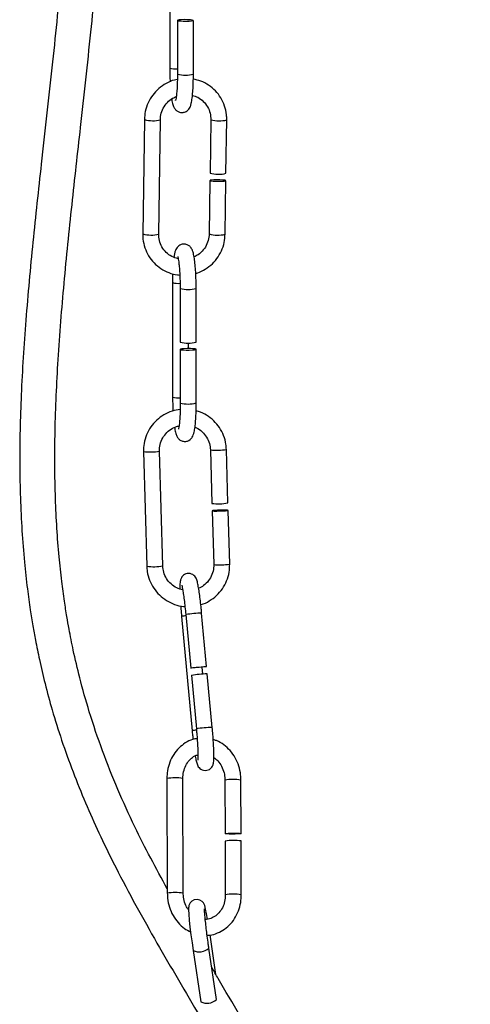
# Model space of a CAD drawing. Header units: millimetres. Extents: x 439 to 897, y 326 to 622.
# Tile 12 of 23: x 667.51 to 674.84, y 429.12 to 445.15. Entities that reach past the tile are written whole.
import ezdxf

# ---------------------------------------------------------------- set-up
doc = ezdxf.new("R2010")
doc.units = ezdxf.units.MM

msp = doc.modelspace()

# ---------------------------------------------------------------- linework, layer by layer
at = {"color": 7, "linetype": 'Continuous', "lineweight": 25}
for p, q in [((669.947, 446.223), (669.949, 444.361)), ((670.073, 445.137), (670.074, 444.264)), ((670.334, 444.264), (670.333, 445.137)), ((669.536, 443.524), (669.509, 441.662)), ((669.769, 441.659), (669.796, 443.52)), ((670.617, 443.521), (670.604, 442.652)), ((670.864, 442.648), (670.877, 443.517)), ((670.603, 442.532), (670.59, 441.66)), ((670.85, 441.656), (670.863, 442.528)), ((669.994, 440.869), (669.995, 439.007)), ((670.118, 440.772), (670.119, 439.902)), ((670.379, 439.902), (670.378, 440.772)), ((670.119, 439.783), (670.12, 438.91)), ((670.255, 439.794), (670.254, 439.891)), ((670.38, 438.91), (670.379, 439.783)), ((669.522, 438.118), (669.575, 436.251)), ((669.835, 436.259), (669.782, 438.126)), ((670.611, 438.146), (670.635, 437.274)), ((670.895, 437.282), (670.87, 438.154)), ((670.639, 437.155), (670.664, 436.28)), ((670.924, 436.287), (670.899, 437.162)), ((670.209, 435.466), (670.29, 434.596)), ((670.549, 434.62), (670.468, 435.49)), ((670.141, 435.435), (670.313, 433.574)), ((670.489, 434.497), (670.478, 434.611)), ((670.641, 433.628), (670.56, 434.501)), ((670.301, 434.477), (670.382, 433.604)), ((669.903, 432.797), (669.909, 430.93)), ((670.169, 430.931), (670.163, 432.798)), ((670.847, 432.772), (670.85, 431.9)), ((671.11, 431.901), (671.107, 432.773)), ((670.85, 431.78), (670.853, 430.905)), ((671.113, 430.905), (671.11, 431.781)), ((670.698, 429.609), (670.604, 430.252)), ((670.329, 429.998), (670.452, 429.162)), ((670.709, 429.2), (670.586, 430.036)), ((670.586, 430.034), (670.586, 430.036)), ((670.709, 429.199), (670.709, 429.2))]:
    msp.add_line(p, q, dxfattribs=at)
at = {"color": 7, "linetype": 'Continuous', "lineweight": 25, "flags": 128}
for points in [[(670.332, 445.138), (670.316, 445.143), (670.284, 445.146), (670.238, 445.148), (670.188, 445.149), (670.14, 445.147), (670.101, 445.144), (670.078, 445.14), (670.074, 445.136), (670.089, 445.131), (670.122, 445.128), (670.167, 445.126), (670.218, 445.125), (670.266, 445.127), (670.305, 445.13), (670.328, 445.134), (670.332, 445.138)], [(670.716, 442.543), (670.668, 442.542), (670.63, 442.539), (670.607, 442.535), (670.604, 442.531), (670.62, 442.526), (670.653, 442.522), (670.699, 442.519), (670.749, 442.518), (670.797, 442.519), (670.835, 442.521), (670.858, 442.525), (670.861, 442.53), (670.845, 442.535), (670.812, 442.539), (670.766, 442.542), (670.716, 442.543)], [(670.378, 439.784), (670.363, 439.789), (670.33, 439.792), (670.285, 439.794), (670.234, 439.794), (670.186, 439.793), (670.147, 439.79), (670.124, 439.786), (670.12, 439.781), (670.136, 439.777), (670.168, 439.774), (670.214, 439.772), (670.264, 439.771), (670.312, 439.773), (670.351, 439.776), (670.374, 439.78), (670.378, 439.784)], [(670.775, 437.165), (670.725, 437.163), (670.681, 437.161), (670.651, 437.158), (670.639, 437.155), (670.646, 437.153), (670.673, 437.151), (670.713, 437.151), (670.763, 437.152), (670.813, 437.153), (670.856, 437.156), (670.886, 437.159), (670.899, 437.162), (670.891, 437.164), (670.865, 437.166), (670.824, 437.166), (670.775, 437.165)], [(670.548, 434.62), (670.536, 434.618), (670.505, 434.614), (670.461, 434.609), (670.411, 434.605), (670.362, 434.6), (670.322, 434.597), (670.297, 434.596), (670.29, 434.596), (670.303, 434.599), (670.334, 434.602), (670.377, 434.607), (670.427, 434.612), (670.476, 434.616), (670.516, 434.619), (670.542, 434.621), (670.548, 434.62)], [(670.915, 431.894), (670.877, 431.896), (670.854, 431.898), (670.851, 431.901), (670.867, 431.903), (670.901, 431.905), (670.946, 431.907), (670.997, 431.907), (671.045, 431.906), (671.083, 431.905), (671.105, 431.902), (671.109, 431.9), (671.092, 431.897), (671.059, 431.895), (671.014, 431.894), (670.963, 431.893), (670.915, 431.894)], [(670.564, 430.508), (670.548, 430.595), (670.533, 430.671), (670.517, 430.729), (670.509, 430.75), (670.496, 430.771), (670.475, 430.795), (670.441, 430.817), (670.395, 430.827), (670.348, 430.821), (670.308, 430.801), (670.283, 430.775), (670.268, 430.75), (670.26, 430.729), (670.257, 430.711), (670.255, 430.692), (670.254, 430.657), (670.258, 430.59), (670.266, 430.493), (670.278, 430.38), (670.293, 430.255), (670.311, 430.124), (670.329, 429.998), (670.329, 429.998)]]:
    msp.add_lwpolyline(points, dxfattribs=at)
at = {"color": 8, "linetype": 'Continuous', "lineweight": 25}
for centre, radius, start, end in [((670.038, 444.643), 0.296, 252.4985, 276.921), ((670.203, 444.767), 0.52, 255.5592, 284.5361), ((669.673, 443.995), 0.491, 253.8034, 284.512), ((670.754, 444), 0.498, 254.0359, 284.3033), ((669.646, 442.134), 0.491, 253.7957, 284.5202), ((670.727, 442.137), 0.496, 253.9655, 284.3439), ((670.082, 441.15), 0.294, 252.4887, 276.8121), ((670.248, 441.275), 0.519, 255.5329, 284.5523), ((670.084, 439.289), 0.296, 252.4985, 276.921), ((670.25, 439.413), 0.52, 255.5592, 284.5361), ((669.627, 439.003), 0.891, 263.2346, 280.0196), ((670.716, 439.004), 0.864, 262.9789, 280.2815), ((669.68, 437.134), 0.889, 263.2248, 280.0383), ((670.769, 437.139), 0.865, 262.9904, 280.2726), ((670.244, 434.914), 0.531, 93.5356, 101.1978), ((670.528, 433.439), 2.051, 91.6562, 98.9236), ((670.415, 433.059), 0.525, 93.5757, 101.2056), ((670.699, 431.585), 2.045, 91.6472, 98.9383), ((670.036, 431.944), 0.864, 81.5452, 98.8564), ((670.98, 431.908), 0.874, 81.6511, 98.7506), ((670.042, 430.076), 0.864, 81.5439, 98.8556), ((670.986, 430.038), 0.877, 81.6708, 98.7175), ((670.429, 430.212), 0.237, 244.7695, 311.3548)]:
    msp.add_arc(centre, radius, start, end, dxfattribs=at)
at = {"color": 7, "linetype": 'Continuous', "lineweight": 25}
for centre, radius, start, end in [((670.741, 443.129), 0.496, 253.9766, 284.3393), ((670.249, 440.405), 0.52, 255.5592, 284.5361), ((670.741, 438.133), 0.865, 262.9904, 280.2726), ((670.619, 432.45), 2.051, 91.6562, 98.9236), ((670.983, 430.916), 0.874, 81.6493, 98.7523), ((670.553, 429.376), 0.237, 244.7636, 311.3575)]:
    msp.add_arc(centre, radius, start, end, dxfattribs=at)
for points, knots in [([(669.131, 464.51), (669.116, 464.388), (669.081, 464.083), (669.008, 463.607), (668.926, 463.084), (668.834, 462.495), (668.742, 461.857), (668.658, 461.186), (668.596, 460.608), (668.55, 460.109), (668.512, 459.638), (668.476, 459.12), (668.442, 458.522), (668.413, 457.847), (668.385, 456.925), (668.371, 455.806), (668.374, 454.539), (668.39, 453.337), (668.408, 452.186), (668.418, 451.067), (668.412, 449.884), (668.378, 448.622), (668.302, 447.256), (668.185, 445.835), (668.031, 444.343), (667.868, 442.899), (667.719, 441.529), (667.603, 440.278), (667.525, 439.068), (667.499, 437.925), (667.527, 437.016), (667.58, 436.345), (667.627, 435.915), (667.675, 435.569), (667.72, 435.291), (667.769, 435.022), (667.833, 434.707), (667.921, 434.328), (668.04, 433.89), (668.19, 433.411), (668.371, 432.906), (668.575, 432.402), (668.794, 431.911), (669.156, 431.169), (669.687, 430.196), (670.199, 429.336), (670.468, 428.877), (670.503, 428.816)], [0, 0, 0, 0, 0.010151, 0.025529, 0.040899, 0.055492, 0.076832, 0.09604, 0.112842, 0.125645, 0.137806, 0.152086, 0.168516, 0.187024, 0.207442, 0.243828, 0.278309, 0.31109, 0.342464, 0.373035, 0.403348, 0.439883, 0.477023, 0.515772, 0.556883, 0.600006, 0.634917, 0.669801, 0.70301, 0.734273, 0.763534, 0.777552, 0.789511, 0.799035, 0.806174, 0.812685, 0.821457, 0.832518, 0.844652, 0.858706, 0.873776, 0.888644, 0.903345, 0.917906, 0.956376, 0.994264, 1, 1, 1, 1]), ([(669.909, 431), (669.727, 431.335), (669.44, 431.865), (669.099, 432.621), (668.85, 433.245), (668.644, 433.852), (668.49, 434.401), (668.384, 434.851), (668.318, 435.183), (668.272, 435.448), (668.231, 435.707), (668.187, 436.031), (668.145, 436.428), (668.11, 436.877), (668.078, 437.556), (668.075, 438.473), (668.128, 439.641), (668.227, 440.872), (668.356, 442.13), (668.509, 443.492), (668.666, 444.918), (668.807, 446.388), (668.908, 447.795), (668.967, 449.156), (668.988, 450.403), (668.985, 451.55), (668.971, 452.615), (668.954, 453.713), (668.942, 454.86), (668.942, 455.937), (668.957, 456.928), (668.981, 457.781), (669.015, 458.567), (669.053, 459.209), (669.09, 459.719), (669.125, 460.146), (669.167, 460.586), (669.226, 461.141), (669.311, 461.822), (669.431, 462.635), (669.551, 463.384), (669.647, 464.017), (669.687, 464.358), (669.705, 464.509)], [0, 0, 0, 0, 0.033539, 0.053131, 0.072972, 0.092735, 0.109627, 0.123192, 0.13343, 0.139463, 0.146895, 0.156503, 0.168344, 0.181984, 0.196165, 0.228235, 0.262583, 0.299075, 0.33675, 0.373858, 0.419523, 0.462909, 0.503864, 0.543752, 0.583112, 0.613986, 0.645181, 0.677313, 0.710845, 0.746027, 0.771736, 0.797601, 0.82079, 0.840853, 0.854358, 0.866145, 0.879114, 0.893962, 0.916443, 0.941612, 0.969464, 0.986438, 1, 1, 1, 1]), ([(669.949, 444.361), (669.949, 444.338), (669.949, 444.27), (669.951, 444.192), (669.954, 444.144), (669.954, 444.137)], [0, 0, 0, 0, 0.3094817, 0.9017782, 1, 1, 1, 1]), ([(669.98, 443.86), (669.982, 443.849), (669.988, 443.804), (670.001, 443.759), (670.022, 443.707), (670.059, 443.665), (670.109, 443.639), (670.165, 443.635), (670.214, 443.652), (670.249, 443.68), (670.273, 443.712), (670.289, 443.748), (670.302, 443.796), (670.314, 443.868), (670.324, 443.971), (670.331, 444.091), (670.333, 444.193), (670.333, 444.251), (670.334, 444.264)], [0, 0, 0, 0, 0.0345303, 0.1415108, 0.2102681, 0.2568502, 0.2999222, 0.3435476, 0.3859682, 0.4223571, 0.4591907, 0.5058131, 0.5736311, 0.6761221, 0.7719445, 0.8725831, 0.9710491, 1, 1, 1, 1]), ([(670.074, 444.264), (670.073, 444.242), (670.073, 444.178), (670.07, 444.076), (670.064, 443.971), (670.055, 443.893), (670.048, 443.85), (670.042, 443.833), (670.043, 443.836), (670.043, 443.836)], [0, 0, 0, 0, 0.106351, 0.309386, 0.511241, 0.70927, 0.868903, 0.989081, 1, 1, 1, 1]), ([(670.072, 444.175), (670.057, 444.172), (669.993, 444.162), (669.888, 444.114), (669.767, 444.032), (669.667, 443.923), (669.593, 443.797), (669.546, 443.661), (669.539, 443.568), (669.536, 443.524)], [0, 0, 0, 0, 0.052946, 0.212933, 0.373038, 0.533258, 0.693566, 0.853916, 1, 1, 1, 1]), ([(670.877, 443.517), (670.876, 443.546), (670.875, 443.622), (670.846, 443.745), (670.785, 443.878), (670.696, 443.993), (670.584, 444.086), (670.461, 444.152), (670.373, 444.172), (670.332, 444.181)], [0, 0, 0, 0, 0.090165, 0.245488, 0.400939, 0.556276, 0.711509, 0.866673, 1, 1, 1, 1]), ([(669.796, 443.52), (669.797, 443.537), (669.8, 443.592), (669.827, 443.684), (669.887, 443.782), (669.965, 443.858), (670.027, 443.886), (670.055, 443.899)], [0, 0, 0, 0, 0.107539, 0.342367, 0.577475, 0.812338, 1, 1, 1, 1]), ([(670.318, 443.917), (670.347, 443.908), (670.413, 443.888), (670.498, 443.823), (670.568, 443.733), (670.611, 443.629), (670.615, 443.556), (670.617, 443.521)], [0, 0, 0, 0, 0.1710367, 0.3825656, 0.5943671, 0.8060699, 1, 1, 1, 1]), ([(669.509, 441.662), (669.509, 441.634), (669.511, 441.558), (669.54, 441.435), (669.601, 441.302), (669.69, 441.187), (669.802, 441.093), (669.931, 441.028), (670.038, 440.994), (670.099, 440.993), (670.113, 440.992)], [0, 0, 0, 0, 0.084741, 0.230719, 0.376819, 0.522811, 0.668706, 0.814535, 0.960334, 1, 1, 1, 1]), ([(670.086, 441.256), (670.051, 441.267), (669.979, 441.288), (669.888, 441.357), (669.818, 441.447), (669.775, 441.551), (669.771, 441.624), (669.769, 441.659)], [0, 0, 0, 0, 0.2008565, 0.4047763, 0.6089587, 0.8130461, 1, 1, 1, 1]), ([(670.59, 441.66), (670.589, 441.642), (670.586, 441.587), (670.559, 441.496), (670.499, 441.398), (670.425, 441.325), (670.368, 441.299), (670.345, 441.288)], [0, 0, 0, 0, 0.111028, 0.353473, 0.596209, 0.838691, 1, 1, 1, 1]), ([(670.372, 441.018), (670.414, 441.033), (670.502, 441.065), (670.618, 441.149), (670.719, 441.256), (670.793, 441.383), (670.84, 441.519), (670.847, 441.612), (670.85, 441.656)], [0, 0, 0, 0, 0.157591, 0.328955, 0.50044, 0.672019, 0.843645, 1, 1, 1, 1]), ([(670.378, 440.772), (670.378, 440.796), (670.378, 440.864), (670.375, 440.977), (670.367, 441.104), (670.356, 441.216), (670.342, 441.311), (670.326, 441.375), (670.305, 441.426), (670.268, 441.469), (670.218, 441.494), (670.163, 441.498), (670.113, 441.482), (670.078, 441.453), (670.055, 441.421), (670.039, 441.385), (670.026, 441.344), (670.02, 441.303), (670.017, 441.281)], [0, 0, 0, 0, 0.04804, 0.139981, 0.232283, 0.325301, 0.420198, 0.521102, 0.585954, 0.62989, 0.670515, 0.711663, 0.751674, 0.785996, 0.820737, 0.864711, 0.928677, 1, 1, 1, 1]), ([(670.078, 441.294), (670.078, 441.294), (670.078, 441.294), (670.084, 441.273), (670.092, 441.227), (670.102, 441.151), (670.11, 441.05), (670.116, 440.931), (670.118, 440.836), (670.118, 440.783), (670.118, 440.772)], [0, 0, 0, 0, 0.045795, 0.14854, 0.281407, 0.437276, 0.60557, 0.77934, 0.95533, 1, 1, 1, 1]), ([(669.996, 441.014), (669.995, 440.98), (669.994, 440.932), (669.994, 440.883), (669.994, 440.869)], [0, 0, 0, 0, 0.7328018, 1, 1, 1, 1]), ([(669.995, 439.007), (669.995, 438.983), (669.996, 438.915), (669.998, 438.837), (670.001, 438.788), (670.001, 438.78)], [0, 0, 0, 0, 0.305602, 0.890473, 1, 1, 1, 1]), ([(670.026, 438.511), (670.028, 438.498), (670.035, 438.452), (670.047, 438.405), (670.069, 438.353), (670.106, 438.311), (670.155, 438.285), (670.211, 438.281), (670.261, 438.298), (670.296, 438.326), (670.319, 438.358), (670.335, 438.394), (670.349, 438.442), (670.361, 438.514), (670.371, 438.617), (670.378, 438.736), (670.38, 438.838), (670.38, 438.897), (670.38, 438.91)], [0, 0, 0, 0, 0.0401, 0.146463, 0.214824, 0.261137, 0.303961, 0.347334, 0.38951, 0.425689, 0.46231, 0.508664, 0.576091, 0.67799, 0.77326, 0.873318, 0.971216, 1, 1, 1, 1]), ([(670.12, 438.91), (670.12, 438.888), (670.12, 438.824), (670.117, 438.722), (670.11, 438.617), (670.101, 438.539), (670.094, 438.496), (670.088, 438.479), (670.089, 438.482), (670.09, 438.482)], [0, 0, 0, 0, 0.106351, 0.309386, 0.511241, 0.70927, 0.868903, 0.989081, 1, 1, 1, 1]), ([(670.118, 438.805), (670.074, 438.798), (669.981, 438.782), (669.85, 438.721), (669.733, 438.634), (669.636, 438.523), (669.567, 438.393), (669.526, 438.256), (669.523, 438.163), (669.522, 438.118)], [0, 0, 0, 0, 0.135779, 0.28193, 0.428061, 0.574175, 0.720279, 0.866379, 1, 1, 1, 1]), ([(670.87, 438.154), (670.869, 438.182), (670.863, 438.259), (670.83, 438.381), (670.762, 438.511), (670.668, 438.625), (670.551, 438.713), (670.452, 438.766), (670.391, 438.779), (670.378, 438.782)], [0, 0, 0, 0, 0.099186, 0.269793, 0.440634, 0.611501, 0.782388, 0.953286, 1, 1, 1, 1]), ([(669.782, 438.126), (669.782, 438.143), (669.783, 438.198), (669.806, 438.29), (669.862, 438.391), (669.944, 438.471), (670.027, 438.521), (670.082, 438.532), (670.1, 438.535)], [0, 0, 0, 0, 0.092411, 0.2948444, 0.497836, 0.7009047, 0.9040044, 1, 1, 1, 1]), ([(670.359, 438.514), (670.367, 438.511), (670.411, 438.497), (670.479, 438.443), (670.553, 438.356), (670.6, 438.253), (670.607, 438.181), (670.611, 438.146)], [0, 0, 0, 0, 0.04937, 0.292993, 0.536558, 0.780108, 1, 1, 1, 1]), ([(669.575, 436.251), (669.577, 436.223), (669.582, 436.146), (669.616, 436.024), (669.684, 435.894), (669.778, 435.781), (669.894, 435.69), (670.027, 435.629), (670.131, 435.599), (670.188, 435.599), (670.196, 435.599)], [0, 0, 0, 0, 0.086029, 0.234006, 0.382186, 0.530388, 0.678607, 0.826836, 0.975064, 1, 1, 1, 1]), ([(670.16, 435.867), (670.127, 435.876), (670.058, 435.895), (669.967, 435.961), (669.893, 436.049), (669.846, 436.152), (669.839, 436.224), (669.835, 436.259)], [0, 0, 0, 0, 0.183833, 0.392997, 0.60211, 0.811211, 1, 1, 1, 1]), ([(670.664, 436.28), (670.664, 436.262), (670.663, 436.207), (670.64, 436.115), (670.583, 436.015), (670.508, 435.937), (670.446, 435.907), (670.419, 435.893)], [0, 0, 0, 0, 0.107165, 0.34192, 0.577321, 0.812812, 1, 1, 1, 1]), ([(670.454, 435.627), (670.456, 435.627), (670.506, 435.638), (670.595, 435.686), (670.713, 435.771), (670.809, 435.883), (670.879, 436.012), (670.92, 436.149), (670.922, 436.243), (670.924, 436.287)], [0, 0, 0, 0, 0.006828, 0.174786, 0.342721, 0.510637, 0.678542, 0.846441, 1, 1, 1, 1]), ([(670.468, 435.49), (670.466, 435.513), (670.46, 435.58), (670.448, 435.689), (670.433, 435.806), (670.418, 435.906), (670.401, 435.987), (670.391, 436.03), (670.371, 436.072), (670.344, 436.104), (670.304, 436.129), (670.256, 436.138), (670.209, 436.13), (670.171, 436.107), (670.146, 436.08), (670.131, 436.053), (670.123, 436.028), (670.118, 436), (670.115, 435.959), (670.113, 435.919), (670.114, 435.885), (670.114, 435.882)], [0, 0, 0, 0, 0.0478, 0.139314, 0.231205, 0.32375, 0.418059, 0.519623, 0.555821, 0.589712, 0.62206, 0.656931, 0.692192, 0.723238, 0.749845, 0.774512, 0.799998, 0.836284, 0.900981, 0.993645, 1, 1, 1, 1]), ([(670.143, 435.945), (670.143, 435.945), (670.143, 435.945), (670.149, 435.925), (670.157, 435.882), (670.17, 435.808), (670.183, 435.709), (670.197, 435.592), (670.205, 435.508), (670.209, 435.466)], [0, 0, 0, 0, 0.042396, 0.147298, 0.288402, 0.455494, 0.634675, 0.818481, 1, 1, 1, 1]), ([(670.127, 435.61), (670.128, 435.591), (670.132, 435.535), (670.137, 435.475), (670.141, 435.435)], [0, 0, 0, 0, 0.337858, 1, 1, 1, 1]), ([(670.313, 433.574), (670.315, 433.55), (670.32, 433.502), (670.325, 433.457), (670.328, 433.433)], [0, 0, 0, 0, 0.48225, 1, 1, 1, 1]), ([(670.363, 433.166), (670.364, 433.164), (670.369, 433.129), (670.38, 433.078), (670.391, 433.034), (670.411, 432.992), (670.437, 432.959), (670.477, 432.935), (670.525, 432.925), (670.573, 432.934), (670.611, 432.956), (670.636, 432.983), (670.65, 433.01), (670.658, 433.035), (670.664, 433.063), (670.667, 433.103), (670.668, 433.17), (670.666, 433.266), (670.66, 433.381), (670.652, 433.505), (670.644, 433.589), (670.641, 433.628)], [0, 0, 0, 0, 0.0040771, 0.0956357, 0.1942384, 0.2293808, 0.262284, 0.2936882, 0.327543, 0.3617753, 0.3919157, 0.4177471, 0.4416946, 0.4664379, 0.5016655, 0.5644763, 0.6544381, 0.7407779, 0.8316017, 0.921091, 1, 1, 1, 1]), ([(670.382, 433.604), (670.384, 433.582), (670.39, 433.517), (670.398, 433.41), (670.404, 433.295), (670.408, 433.198), (670.408, 433.133), (670.406, 433.1), (670.405, 433.098), (670.405, 433.097)], [0, 0, 0, 0, 0.09396, 0.273645, 0.453155, 0.631314, 0.806137, 0.935856, 1, 1, 1, 1]), ([(670.395, 433.447), (670.37, 433.443), (670.302, 433.431), (670.2, 433.379), (670.095, 433.297), (670.009, 433.189), (669.946, 433.063), (669.909, 432.93), (669.904, 432.839), (669.903, 432.797)], [0, 0, 0, 0, 0.088938, 0.242307, 0.395929, 0.550558, 0.706486, 0.863604, 1, 1, 1, 1]), ([(671.107, 432.773), (671.106, 432.8), (671.103, 432.877), (671.076, 433.001), (671.018, 433.136), (670.935, 433.255), (670.831, 433.349), (670.735, 433.409), (670.674, 433.425), (670.656, 433.43)], [0, 0, 0, 0, 0.094094, 0.261528, 0.429515, 0.597642, 0.765488, 0.932438, 1, 1, 1, 1]), ([(670.163, 432.798), (670.163, 432.816), (670.165, 432.872), (670.186, 432.961), (670.233, 433.056), (670.299, 433.129), (670.359, 433.172), (670.398, 433.181), (670.407, 433.183)], [0, 0, 0, 0, 0.099539, 0.305632, 0.5119, 0.719023, 0.929165, 1, 1, 1, 1]), ([(670.667, 433.139), (670.689, 433.122), (670.738, 433.086), (670.795, 432.999), (670.835, 432.895), (670.846, 432.817), (670.847, 432.777), (670.847, 432.772)], [0, 0, 0, 0, 0.212225, 0.472235, 0.7286, 0.969178, 1, 1, 1, 1]), ([(669.909, 430.93), (669.91, 430.902), (669.913, 430.826), (669.94, 430.702), (669.998, 430.567), (670.081, 430.449), (670.179, 430.355), (670.254, 430.317), (670.288, 430.299)], [0, 0, 0, 0, 0.10386, 0.288673, 0.474096, 0.659674, 0.844941, 1, 1, 1, 1]), ([(670.254, 430.662), (670.244, 430.676), (670.212, 430.719), (670.181, 430.808), (670.17, 430.886), (670.169, 430.926), (670.169, 430.931)], [0, 0, 0, 0, 0.1965702, 0.5868402, 0.9530783, 1, 1, 1, 1]), ([(670.853, 430.905), (670.853, 430.887), (670.851, 430.831), (670.83, 430.741), (670.783, 430.647), (670.717, 430.572), (670.638, 430.524), (670.572, 430.501), (670.534, 430.505), (670.527, 430.506)], [0, 0, 0, 0, 0.082884, 0.254494, 0.426249, 0.598716, 0.773697, 0.953705, 1, 1, 1, 1]), ([(670.557, 430.245), (670.56, 430.245), (670.607, 430.243), (670.697, 430.268), (670.816, 430.322), (670.921, 430.407), (671.007, 430.514), (671.07, 430.64), (671.107, 430.773), (671.111, 430.863), (671.113, 430.905)], [0, 0, 0, 0, 0.011571, 0.15444, 0.296782, 0.439359, 0.582871, 0.727589, 0.87341, 1, 1, 1, 1]), ([(670.586, 430.036), (670.583, 430.058), (670.573, 430.121), (670.558, 430.231), (670.543, 430.357), (670.53, 430.472), (670.52, 430.57), (670.515, 430.636), (670.514, 430.671), (670.514, 430.675), (670.514, 430.676)], [0, 0, 0, 0, 0.078418, 0.228397, 0.378676, 0.528666, 0.677873, 0.825101, 0.939017, 1, 1, 1, 1]), ([(671.352, 402.351), (671.512, 402.773), (671.86, 403.693), (672.389, 405.113), (672.952, 406.71), (673.494, 408.404), (673.982, 410.184), (674.37, 411.941), (674.646, 413.67), (674.811, 415.383), (674.852, 417.038), (674.776, 418.63), (674.593, 420.146), (674.299, 421.626), (673.898, 423.071), (673.392, 424.482), (672.798, 425.832), (672.141, 427.117), (671.451, 428.34), (670.934, 429.2), (670.667, 429.663), (670.632, 429.725)], [0, 0, 0, 0, 0.0470543, 0.1025225, 0.1580422, 0.2235693, 0.2878839, 0.3505059, 0.411031, 0.4704553, 0.5298831, 0.5835077, 0.6366589, 0.6891132, 0.7409483, 0.7931648, 0.8456095, 0.8949903, 0.9439664, 0.992587, 1, 1, 1, 1])]:
    msp.add_open_spline(points, degree=3, knots=knots, dxfattribs=at)

doc.saveas('drawing.dxf')
